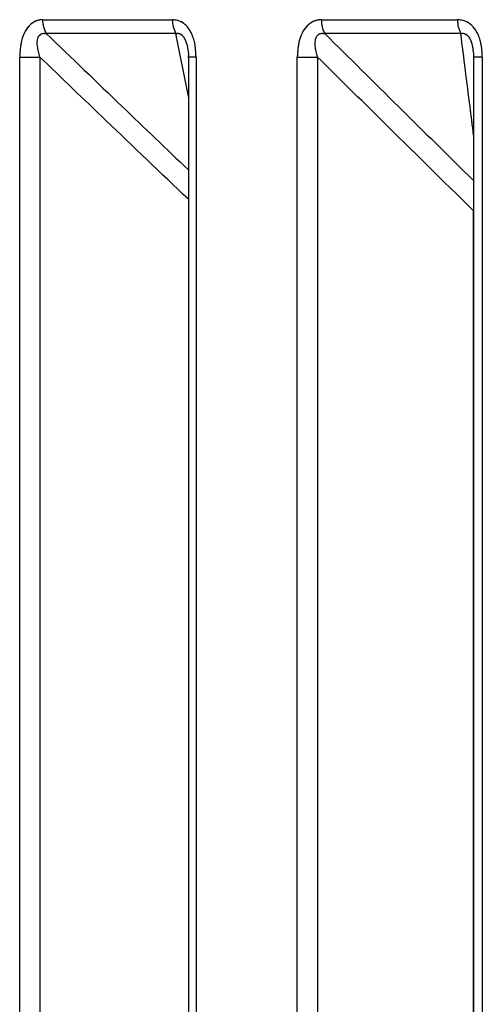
# Model space of a CAD drawing. Header units: inches. Extents: x 0.1 to 16.9, y 0.1 to 10.9.
# Tile 100 of 235: x 6.538625 to 6.539399, y 2.446275 to 2.447921. Entities that reach past the tile are written whole.
import ezdxf

# ---------------------------------------------------------------- set-up
doc = ezdxf.new("R2010")
doc.units = ezdxf.units.IN
doc.header["$MEASUREMENT"] = 0
doc.linetypes.add('PHANTOM', pattern=[0.49999999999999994, 0.25, -0.05, 0.05, -0.05, 0.05, -0.05])

msp = doc.modelspace()

# ---------------------------------------------------------------- linework, layer by layer
at = {"color": 7, "linetype": 'Continuous', "lineweight": 25}
for p, q in [((6.538663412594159, 2.447921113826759), (6.538880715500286, 2.447921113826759)), ((6.539129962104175, 2.447921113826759), (6.539357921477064, 2.447921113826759)), ((6.538886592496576, 2.447897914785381), (6.538669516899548, 2.447897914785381)), ((6.538907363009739, 2.447792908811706), (6.538886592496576, 2.447897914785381)), ((6.539363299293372, 2.447897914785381), (6.53913557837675, 2.447897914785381)), ((6.538624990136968, 2.443469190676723), (6.538624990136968, 2.447858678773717)), ((6.538624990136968, 2.447858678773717), (6.538658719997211, 2.447858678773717)), ((6.538658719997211, 2.447858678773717), (6.538658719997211, 2.443469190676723)), ((6.538907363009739, 2.447858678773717), (6.538907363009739, 2.443469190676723)), ((6.538920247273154, 2.447858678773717), (6.538907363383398, 2.447858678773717)), ((6.538920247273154, 2.447858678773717), (6.538920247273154, 2.443469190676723)), ((6.539089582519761, 2.443469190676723), (6.539089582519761, 2.447858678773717)), ((6.539089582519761, 2.447858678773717), (6.539123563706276, 2.447858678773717)), ((6.539123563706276, 2.447858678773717), (6.539123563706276, 2.443469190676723)), ((6.539384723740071, 2.447858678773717), (6.539384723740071, 2.443469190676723)), ((6.539399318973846, 2.447858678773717), (6.539384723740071, 2.447858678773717)), ((6.539399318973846, 2.447858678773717), (6.539399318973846, 2.443469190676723)), ((6.539383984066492, 2.447602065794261), (6.539383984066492, 2.443149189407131)), ((6.539384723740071, 2.447602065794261), (6.539383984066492, 2.447602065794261))]:
    msp.add_line(p, q, dxfattribs=at)
at = {"color": 7, "linetype": 'PHANTOM', "lineweight": 18}
for p, q in [((6.538663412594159, 2.447921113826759), (6.538880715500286, 2.447921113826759)), ((6.538663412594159, 2.447921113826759), (6.538880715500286, 2.447921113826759)), ((6.538663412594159, 2.447921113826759), (6.538880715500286, 2.447921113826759)), ((6.539129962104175, 2.447921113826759), (6.539357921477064, 2.447921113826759)), ((6.539129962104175, 2.447921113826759), (6.539357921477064, 2.447921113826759)), ((6.539129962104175, 2.447921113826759), (6.539357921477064, 2.447921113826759)), ((6.538886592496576, 2.447897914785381), (6.538669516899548, 2.447897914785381)), ((6.538886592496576, 2.447897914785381), (6.538669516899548, 2.447897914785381)), ((6.538886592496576, 2.447897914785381), (6.538669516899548, 2.447897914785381)), ((6.538907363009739, 2.447792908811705), (6.538886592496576, 2.447897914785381)), ((6.538907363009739, 2.447792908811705), (6.538886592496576, 2.447897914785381)), ((6.538907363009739, 2.447792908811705), (6.538886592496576, 2.447897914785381)), ((6.539363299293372, 2.447897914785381), (6.53913557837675, 2.447897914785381)), ((6.539363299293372, 2.447897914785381), (6.53913557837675, 2.447897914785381)), ((6.539363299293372, 2.447897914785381), (6.53913557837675, 2.447897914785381)), ((6.538624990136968, 2.443469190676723), (6.538624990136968, 2.447858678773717)), ((6.538624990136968, 2.447858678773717), (6.538658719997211, 2.447858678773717)), ((6.538624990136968, 2.443469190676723), (6.538624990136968, 2.447858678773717)), ((6.538624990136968, 2.447858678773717), (6.538658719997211, 2.447858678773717)), ((6.538624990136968, 2.443469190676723), (6.538624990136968, 2.447858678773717)), ((6.538624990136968, 2.447858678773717), (6.538658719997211, 2.447858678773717)), ((6.538658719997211, 2.447858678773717), (6.538658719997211, 2.443469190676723)), ((6.538658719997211, 2.447858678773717), (6.538658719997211, 2.443469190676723)), ((6.538658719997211, 2.447858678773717), (6.538658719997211, 2.443469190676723)), ((6.538907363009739, 2.447858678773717), (6.538907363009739, 2.443469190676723)), ((6.538920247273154, 2.447858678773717), (6.538907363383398, 2.447858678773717)), ((6.538907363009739, 2.447858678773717), (6.538907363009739, 2.443469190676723)), ((6.538920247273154, 2.447858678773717), (6.538907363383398, 2.447858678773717)), ((6.538907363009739, 2.447858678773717), (6.538907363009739, 2.443469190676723)), ((6.538920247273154, 2.447858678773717), (6.538907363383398, 2.447858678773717)), ((6.538920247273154, 2.447858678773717), (6.538920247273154, 2.443469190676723)), ((6.538920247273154, 2.447858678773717), (6.538920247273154, 2.443469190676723)), ((6.538920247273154, 2.447858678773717), (6.538920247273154, 2.443469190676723)), ((6.539089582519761, 2.443469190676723), (6.539089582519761, 2.447858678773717)), ((6.539089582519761, 2.447858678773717), (6.539123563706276, 2.447858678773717)), ((6.539089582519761, 2.443469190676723), (6.539089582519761, 2.447858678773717)), ((6.539089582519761, 2.447858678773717), (6.539123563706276, 2.447858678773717)), ((6.539089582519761, 2.443469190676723), (6.539089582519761, 2.447858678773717)), ((6.539089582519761, 2.447858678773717), (6.539123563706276, 2.447858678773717)), ((6.539123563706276, 2.447858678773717), (6.539123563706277, 2.443469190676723)), ((6.539123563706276, 2.447858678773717), (6.539123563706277, 2.443469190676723)), ((6.539123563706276, 2.447858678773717), (6.539123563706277, 2.443469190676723)), ((6.539384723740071, 2.447858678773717), (6.539384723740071, 2.443469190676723)), ((6.539399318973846, 2.447858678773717), (6.539384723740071, 2.447858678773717)), ((6.539384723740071, 2.447858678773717), (6.539384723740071, 2.443469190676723)), ((6.539399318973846, 2.447858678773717), (6.539384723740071, 2.447858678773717)), ((6.539384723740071, 2.447858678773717), (6.539384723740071, 2.443469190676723)), ((6.539399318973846, 2.447858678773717), (6.539384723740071, 2.447858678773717)), ((6.539399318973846, 2.447858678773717), (6.539399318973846, 2.443469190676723)), ((6.539399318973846, 2.447858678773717), (6.539399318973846, 2.443469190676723)), ((6.539399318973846, 2.447858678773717), (6.539399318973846, 2.443469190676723)), ((6.539383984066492, 2.447602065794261), (6.539383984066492, 2.443149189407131)), ((6.539384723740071, 2.447602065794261), (6.539383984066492, 2.447602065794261)), ((6.539383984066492, 2.447602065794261), (6.539383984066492, 2.443149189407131)), ((6.539384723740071, 2.447602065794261), (6.539383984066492, 2.447602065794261)), ((6.539383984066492, 2.447602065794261), (6.539383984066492, 2.443149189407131)), ((6.539384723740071, 2.447602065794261), (6.539383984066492, 2.447602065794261))]:
    msp.add_line(p, q, dxfattribs=at)
at = {"color": 7, "linetype": 'Continuous', "lineweight": 25}
for centre, radius, start, end in [((6.538707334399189, 2.44792026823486), 4.392994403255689e-05, 178.8970657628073, 210.5868007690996), ((6.538925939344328, 2.44792022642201), 4.523254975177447e-05, 178.8758579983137, 209.5554117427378), ((6.539176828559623, 2.447920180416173), 4.687574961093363e-05, 178.8590257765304, 208.3588635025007), ((6.539406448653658, 2.447920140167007), 4.853694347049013e-05, 178.8505593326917, 207.25209969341)]:
    msp.add_arc(centre, radius, start, end, dxfattribs=at)
at = {"color": 7, "linetype": 'PHANTOM', "lineweight": 18}
for centre, radius, start, end in [((6.538707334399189, 2.44792026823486), 4.392994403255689e-05, 178.8970657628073, 210.5868007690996), ((6.538707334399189, 2.44792026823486), 4.392994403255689e-05, 178.8970657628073, 210.5868007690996), ((6.538707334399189, 2.44792026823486), 4.392994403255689e-05, 178.8970657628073, 210.5868007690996), ((6.538925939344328, 2.44792022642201), 4.523254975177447e-05, 178.8758579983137, 209.5554117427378), ((6.538925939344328, 2.44792022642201), 4.523254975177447e-05, 178.8758579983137, 209.5554117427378), ((6.538925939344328, 2.44792022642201), 4.523254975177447e-05, 178.8758579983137, 209.5554117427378), ((6.539176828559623, 2.447920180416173), 4.687574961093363e-05, 178.8590257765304, 208.3588635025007), ((6.539176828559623, 2.447920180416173), 4.687574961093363e-05, 178.8590257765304, 208.3588635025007), ((6.539176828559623, 2.447920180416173), 4.687574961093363e-05, 178.8590257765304, 208.3588635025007), ((6.539406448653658, 2.447920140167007), 4.853694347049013e-05, 178.8505593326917, 207.25209969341), ((6.539406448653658, 2.447920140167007), 4.853694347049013e-05, 178.8505593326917, 207.25209969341), ((6.539406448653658, 2.447920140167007), 4.853694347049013e-05, 178.8505593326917, 207.25209969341)]:
    msp.add_arc(centre, radius, start, end, dxfattribs=at)
at = {"color": 7, "linetype": 'Continuous', "lineweight": 25}
for points, knots in [([(6.538663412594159, 2.447921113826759), (6.538660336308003, 2.447920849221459), (6.538653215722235, 2.447920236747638), (6.5386428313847, 2.447914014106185), (6.538633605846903, 2.447902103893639), (6.53862636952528, 2.447883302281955), (6.538625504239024, 2.44786785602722), (6.538624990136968, 2.447858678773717)], [0, 0, 0, 0, 0.1336272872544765, 0.3093030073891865, 0.4842287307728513, 0.6935591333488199, 1, 1, 1, 1]), ([(6.538920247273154, 2.447858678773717), (6.538919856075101, 2.447866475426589), (6.53891912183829, 2.447881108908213), (6.538912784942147, 2.44789941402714), (6.538903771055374, 2.447912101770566), (6.538892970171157, 2.447919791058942), (6.53888479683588, 2.447920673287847), (6.538880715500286, 2.447921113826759)], [0, 0, 0, 0, 0.2611752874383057, 0.4901980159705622, 0.6548011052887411, 0.8276257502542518, 1, 1, 1, 1]), ([(6.539129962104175, 2.447921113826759), (6.539126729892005, 2.447920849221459), (6.53911924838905, 2.447920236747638), (6.539108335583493, 2.447914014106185), (6.539098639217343, 2.447902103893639), (6.539091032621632, 2.447883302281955), (6.539090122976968, 2.447867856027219), (6.539089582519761, 2.447858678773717)], [0, 0, 0, 0, 0.1336272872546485, 0.3093030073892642, 0.4842287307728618, 0.6935591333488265, 1, 1, 1, 1]), ([(6.539399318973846, 2.447858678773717), (6.53939890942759, 2.447866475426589), (6.539398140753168, 2.447881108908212), (6.539391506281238, 2.447899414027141), (6.539382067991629, 2.447912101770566), (6.539370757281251, 2.447919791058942), (6.539362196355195, 2.447920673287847), (6.539357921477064, 2.447921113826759)], [0, 0, 0, 0, 0.2611752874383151, 0.4901980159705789, 0.6548011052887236, 0.8276257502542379, 1, 1, 1, 1]), ([(6.538658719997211, 2.447858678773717), (6.538656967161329, 2.447864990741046), (6.538654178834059, 2.447875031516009), (6.538654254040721, 2.447886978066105), (6.538656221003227, 2.447892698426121), (6.538658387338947, 2.447895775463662), (6.538660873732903, 2.447897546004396), (6.538664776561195, 2.447898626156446), (6.53866760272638, 2.4478982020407), (6.538669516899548, 2.447897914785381)], [0, 0, 0, 0, 0.3643207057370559, 0.5795439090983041, 0.6799835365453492, 0.7338312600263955, 0.822209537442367, 0.879581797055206, 1, 1, 1, 1]), ([(6.538669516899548, 2.447897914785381), (6.538711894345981, 2.447857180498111), (6.538791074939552, 2.447781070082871), (6.538870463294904, 2.44770521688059), (6.538907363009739, 2.447669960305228)], [0, 0, 0, 0, 0.5351999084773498, 1, 1, 1, 1]), ([(6.538886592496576, 2.447897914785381), (6.538887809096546, 2.44789817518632), (6.53888965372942, 2.447898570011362), (6.538892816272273, 2.447897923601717), (6.538895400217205, 2.447896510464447), (6.538898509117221, 2.447893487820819), (6.5389004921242, 2.447890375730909), (6.538903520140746, 2.447884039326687), (6.53890530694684, 2.447878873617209), (6.538905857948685, 2.44787437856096), (6.538905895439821, 2.447874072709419)], [0, 0, 0, 0, 0.1439149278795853, 0.2182066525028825, 0.3438981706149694, 0.4212667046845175, 0.5900602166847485, 0.6318949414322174, 0.974953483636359, 1, 1, 1, 1]), ([(6.539123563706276, 2.447858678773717), (6.539121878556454, 2.447864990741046), (6.539119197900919, 2.44787503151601), (6.539119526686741, 2.447886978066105), (6.53912168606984, 2.447892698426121), (6.539123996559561, 2.447895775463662), (6.539126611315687, 2.447897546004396), (6.539130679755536, 2.447898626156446), (6.539133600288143, 2.4478982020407), (6.53913557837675, 2.447897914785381)], [0, 0, 0, 0, 0.3643207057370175, 0.5795439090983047, 0.6799835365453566, 0.7338312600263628, 0.8222095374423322, 0.879581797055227, 1, 1, 1, 1]), ([(6.53913557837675, 2.447897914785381), (6.53917672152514, 2.447857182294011), (6.539259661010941, 2.447775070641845), (6.539342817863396, 2.447693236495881), (6.539384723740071, 2.447651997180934)], [0, 0, 0, 0, 0.4960622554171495, 1, 1, 1, 1]), ([(6.539363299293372, 2.447897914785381), (6.53936460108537, 2.447898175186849), (6.539366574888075, 2.447898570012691), (6.539369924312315, 2.447897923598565), (6.539372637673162, 2.44789651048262), (6.539375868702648, 2.44789348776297), (6.539377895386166, 2.44789037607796), (6.539380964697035, 2.447884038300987), (6.539383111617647, 2.447877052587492), (6.539383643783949, 2.447870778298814), (6.539383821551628, 2.447868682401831)], [0, 0, 0, 0, 0.1254671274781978, 0.190235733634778, 0.299815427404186, 0.367266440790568, 0.5144230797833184, 0.5508952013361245, 0.8499786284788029, 1, 1, 1, 1]), ([(6.539384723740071, 2.447728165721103), (6.539382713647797, 2.447744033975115), (6.539375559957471, 2.447800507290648), (6.539368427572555, 2.447857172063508), (6.539363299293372, 2.447897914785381)], [0, 0, 0, 0, 0.2809867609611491, 1, 1, 1, 1]), ([(6.538905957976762, 2.447874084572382), (6.538905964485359, 2.447874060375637), (6.538907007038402, 2.447870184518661), (6.538907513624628, 2.447864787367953), (6.538907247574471, 2.447859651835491), (6.538907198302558, 2.447858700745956)], [0, 0, 0, 0, 0.005092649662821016, 0.8157453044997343, 1, 1, 1, 1]), ([(6.539383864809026, 2.447868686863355), (6.539384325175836, 2.447865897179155), (6.539384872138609, 2.447862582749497), (6.539384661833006, 2.447859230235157), (6.53938462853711, 2.447858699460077)], [0, 0, 0, 0, 0.8416785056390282, 1, 1, 1, 1]), ([(6.538907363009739, 2.44762076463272), (6.538861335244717, 2.447664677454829), (6.538778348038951, 2.44774385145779), (6.538695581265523, 2.447823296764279), (6.538658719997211, 2.447858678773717)], [0, 0, 0, 0, 0.5546368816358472, 1, 1, 1, 1]), ([(6.539383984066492, 2.447602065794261), (6.539332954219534, 2.447652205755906), (6.539246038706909, 2.447737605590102), (6.539159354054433, 2.44782329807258), (6.539123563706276, 2.447858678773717)], [0, 0, 0, 0, 0.5871201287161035, 1, 1, 1, 1])]:
    msp.add_open_spline(points, degree=3, knots=knots, dxfattribs=at)
at = {"color": 7, "linetype": 'PHANTOM', "lineweight": 18}
for points, knots in [([(6.538663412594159, 2.447921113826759), (6.538660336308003, 2.447920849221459), (6.538653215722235, 2.447920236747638), (6.5386428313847, 2.447914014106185), (6.538633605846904, 2.447902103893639), (6.53862636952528, 2.447883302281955), (6.538625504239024, 2.44786785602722), (6.538624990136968, 2.447858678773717)], [0, 0, 0, 0, 0.1336272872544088, 0.3093030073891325, 0.4842287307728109, 0.6935591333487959, 1, 1, 1, 1]), ([(6.538663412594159, 2.447921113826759), (6.538660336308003, 2.447920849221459), (6.538653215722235, 2.447920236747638), (6.5386428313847, 2.447914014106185), (6.538633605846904, 2.447902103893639), (6.53862636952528, 2.447883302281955), (6.538625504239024, 2.44786785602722), (6.538624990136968, 2.447858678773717)], [0, 0, 0, 0, 0.1336272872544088, 0.3093030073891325, 0.4842287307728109, 0.6935591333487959, 1, 1, 1, 1]), ([(6.538663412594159, 2.447921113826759), (6.538660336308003, 2.447920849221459), (6.538653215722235, 2.447920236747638), (6.5386428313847, 2.447914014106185), (6.538633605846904, 2.447902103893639), (6.53862636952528, 2.447883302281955), (6.538625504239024, 2.44786785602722), (6.538624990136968, 2.447858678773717)], [0, 0, 0, 0, 0.1336272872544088, 0.3093030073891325, 0.4842287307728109, 0.6935591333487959, 1, 1, 1, 1]), ([(6.538920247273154, 2.447858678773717), (6.538919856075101, 2.447866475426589), (6.53891912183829, 2.447881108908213), (6.538912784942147, 2.447899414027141), (6.538903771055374, 2.447912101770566), (6.538892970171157, 2.447919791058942), (6.53888479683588, 2.447920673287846), (6.538880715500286, 2.447921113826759)], [0, 0, 0, 0, 0.2611752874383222, 0.4901980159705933, 0.654801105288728, 0.8276257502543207, 0.9999999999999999, 0.9999999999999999, 0.9999999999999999, 0.9999999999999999]), ([(6.538920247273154, 2.447858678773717), (6.538919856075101, 2.447866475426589), (6.53891912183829, 2.447881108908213), (6.538912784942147, 2.447899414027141), (6.538903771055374, 2.447912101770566), (6.538892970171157, 2.447919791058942), (6.53888479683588, 2.447920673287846), (6.538880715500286, 2.447921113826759)], [0, 0, 0, 0, 0.2611752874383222, 0.4901980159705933, 0.654801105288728, 0.8276257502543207, 0.9999999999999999, 0.9999999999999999, 0.9999999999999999, 0.9999999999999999]), ([(6.538920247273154, 2.447858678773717), (6.538919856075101, 2.447866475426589), (6.53891912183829, 2.447881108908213), (6.538912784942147, 2.447899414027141), (6.538903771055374, 2.447912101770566), (6.538892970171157, 2.447919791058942), (6.53888479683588, 2.447920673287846), (6.538880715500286, 2.447921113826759)], [0, 0, 0, 0, 0.2611752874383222, 0.4901980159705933, 0.654801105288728, 0.8276257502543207, 0.9999999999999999, 0.9999999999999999, 0.9999999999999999, 0.9999999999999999]), ([(6.539129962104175, 2.447921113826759), (6.539126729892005, 2.447920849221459), (6.53911924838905, 2.447920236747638), (6.539108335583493, 2.447914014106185), (6.539098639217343, 2.447902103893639), (6.539091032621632, 2.447883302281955), (6.539090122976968, 2.44786785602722), (6.539089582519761, 2.447858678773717)], [0, 0, 0, 0, 0.1336272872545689, 0.3093030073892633, 0.4842287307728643, 0.693559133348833, 1, 1, 1, 1]), ([(6.539129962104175, 2.447921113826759), (6.539126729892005, 2.447920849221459), (6.53911924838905, 2.447920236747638), (6.539108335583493, 2.447914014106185), (6.539098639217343, 2.447902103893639), (6.539091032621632, 2.447883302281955), (6.539090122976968, 2.44786785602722), (6.539089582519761, 2.447858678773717)], [0, 0, 0, 0, 0.1336272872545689, 0.3093030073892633, 0.4842287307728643, 0.693559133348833, 1, 1, 1, 1]), ([(6.539129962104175, 2.447921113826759), (6.539126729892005, 2.447920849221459), (6.53911924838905, 2.447920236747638), (6.539108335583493, 2.447914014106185), (6.539098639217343, 2.447902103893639), (6.539091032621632, 2.447883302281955), (6.539090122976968, 2.44786785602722), (6.539089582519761, 2.447858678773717)], [0, 0, 0, 0, 0.1336272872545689, 0.3093030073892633, 0.4842287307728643, 0.693559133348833, 1, 1, 1, 1]), ([(6.539399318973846, 2.447858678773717), (6.53939890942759, 2.447866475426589), (6.539398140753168, 2.447881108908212), (6.539391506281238, 2.447899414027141), (6.539382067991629, 2.447912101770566), (6.539370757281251, 2.447919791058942), (6.539362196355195, 2.447920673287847), (6.539357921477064, 2.447921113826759)], [0, 0, 0, 0, 0.2611752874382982, 0.4901980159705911, 0.6548011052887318, 0.8276257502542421, 1, 1, 1, 1]), ([(6.539399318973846, 2.447858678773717), (6.53939890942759, 2.447866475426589), (6.539398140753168, 2.447881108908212), (6.539391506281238, 2.447899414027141), (6.539382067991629, 2.447912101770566), (6.539370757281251, 2.447919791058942), (6.539362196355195, 2.447920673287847), (6.539357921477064, 2.447921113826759)], [0, 0, 0, 0, 0.2611752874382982, 0.4901980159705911, 0.6548011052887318, 0.8276257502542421, 1, 1, 1, 1]), ([(6.539399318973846, 2.447858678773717), (6.53939890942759, 2.447866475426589), (6.539398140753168, 2.447881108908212), (6.539391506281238, 2.447899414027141), (6.539382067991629, 2.447912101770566), (6.539370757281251, 2.447919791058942), (6.539362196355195, 2.447920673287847), (6.539357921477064, 2.447921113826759)], [0, 0, 0, 0, 0.2611752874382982, 0.4901980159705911, 0.6548011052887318, 0.8276257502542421, 1, 1, 1, 1]), ([(6.538658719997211, 2.447858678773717), (6.538656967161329, 2.447864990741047), (6.538654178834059, 2.447875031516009), (6.538654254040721, 2.447886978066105), (6.538656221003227, 2.447892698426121), (6.538658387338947, 2.447895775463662), (6.538660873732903, 2.447897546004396), (6.538664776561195, 2.447898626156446), (6.53866760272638, 2.4478982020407), (6.538669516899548, 2.447897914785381)], [0, 0, 0, 0, 0.364320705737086, 0.5795439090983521, 0.6799835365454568, 0.7338312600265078, 0.8222095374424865, 0.879581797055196, 1, 1, 1, 1]), ([(6.538658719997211, 2.447858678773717), (6.538656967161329, 2.447864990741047), (6.538654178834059, 2.447875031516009), (6.538654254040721, 2.447886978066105), (6.538656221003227, 2.447892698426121), (6.538658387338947, 2.447895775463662), (6.538660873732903, 2.447897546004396), (6.538664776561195, 2.447898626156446), (6.53866760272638, 2.4478982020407), (6.538669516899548, 2.447897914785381)], [0, 0, 0, 0, 0.364320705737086, 0.5795439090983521, 0.6799835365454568, 0.7338312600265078, 0.8222095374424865, 0.879581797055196, 1, 1, 1, 1]), ([(6.538658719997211, 2.447858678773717), (6.538656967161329, 2.447864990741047), (6.538654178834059, 2.447875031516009), (6.538654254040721, 2.447886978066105), (6.538656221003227, 2.447892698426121), (6.538658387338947, 2.447895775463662), (6.538660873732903, 2.447897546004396), (6.538664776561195, 2.447898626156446), (6.53866760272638, 2.4478982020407), (6.538669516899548, 2.447897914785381)], [0, 0, 0, 0, 0.364320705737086, 0.5795439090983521, 0.6799835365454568, 0.7338312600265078, 0.8222095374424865, 0.879581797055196, 1, 1, 1, 1]), ([(6.538669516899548, 2.447897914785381), (6.538711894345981, 2.447857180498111), (6.538791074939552, 2.447781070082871), (6.538870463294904, 2.44770521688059), (6.538907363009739, 2.447669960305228)], [0, 0, 0, 0, 0.5351999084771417, 1, 1, 1, 1]), ([(6.538669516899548, 2.447897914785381), (6.538711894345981, 2.447857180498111), (6.538791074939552, 2.447781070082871), (6.538870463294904, 2.44770521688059), (6.538907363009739, 2.447669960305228)], [0, 0, 0, 0, 0.5351999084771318, 1, 1, 1, 1]), ([(6.538669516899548, 2.447897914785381), (6.538711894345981, 2.447857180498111), (6.538791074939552, 2.447781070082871), (6.538870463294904, 2.44770521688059), (6.538907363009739, 2.447669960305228)], [0, 0, 0, 0, 0.535199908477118, 1, 1, 1, 1]), ([(6.538886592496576, 2.447897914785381), (6.538887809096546, 2.44789817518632), (6.53888965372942, 2.447898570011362), (6.538892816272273, 2.447897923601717), (6.538895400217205, 2.447896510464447), (6.538898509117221, 2.44789348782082), (6.5389004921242, 2.447890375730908), (6.538903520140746, 2.447884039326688), (6.53890530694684, 2.44787887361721), (6.538905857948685, 2.44787437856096), (6.538905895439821, 2.447874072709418)], [0, 0, 0, 0, 0.1439149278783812, 0.2182066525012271, 0.3438981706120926, 0.4212667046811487, 0.5900602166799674, 0.6318949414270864, 0.9749534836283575, 1, 1, 1, 1]), ([(6.538886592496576, 2.447897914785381), (6.538887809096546, 2.44789817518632), (6.53888965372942, 2.44789857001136), (6.538892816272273, 2.447897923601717), (6.538895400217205, 2.447896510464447), (6.538898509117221, 2.44789348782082), (6.5389004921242, 2.447890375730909), (6.538903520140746, 2.447884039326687), (6.53890530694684, 2.44787887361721), (6.538905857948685, 2.44787437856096), (6.538905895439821, 2.447874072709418)], [0, 0, 0, 0, 0.1439149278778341, 0.2182066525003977, 0.3438981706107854, 0.4212667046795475, 0.5900602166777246, 0.6318949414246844, 0.9749534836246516, 1, 1, 1, 1]), ([(6.538886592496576, 2.447897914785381), (6.538887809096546, 2.44789817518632), (6.53888965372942, 2.447898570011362), (6.538892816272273, 2.447897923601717), (6.538895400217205, 2.447896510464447), (6.538898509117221, 2.44789348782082), (6.5389004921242, 2.447890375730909), (6.538903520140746, 2.447884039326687), (6.53890530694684, 2.44787887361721), (6.538905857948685, 2.44787437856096), (6.538905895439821, 2.447874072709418)], [0, 0, 0, 0, 0.1439149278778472, 0.2182066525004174, 0.3438981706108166, 0.4212667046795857, 0.5900602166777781, 0.6318949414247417, 0.97495348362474, 1, 1, 1, 1]), ([(6.539123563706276, 2.447858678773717), (6.539121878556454, 2.447864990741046), (6.539119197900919, 2.447875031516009), (6.539119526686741, 2.447886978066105), (6.53912168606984, 2.447892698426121), (6.539123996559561, 2.447895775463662), (6.539126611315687, 2.447897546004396), (6.539130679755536, 2.447898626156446), (6.539133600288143, 2.4478982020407), (6.53913557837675, 2.447897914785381)], [0, 0, 0, 0, 0.3643207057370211, 0.5795439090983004, 0.6799835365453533, 0.7338312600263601, 0.8222095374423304, 0.8795817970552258, 1, 1, 1, 1]), ([(6.539123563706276, 2.447858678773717), (6.539121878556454, 2.447864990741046), (6.539119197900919, 2.447875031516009), (6.539119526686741, 2.447886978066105), (6.53912168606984, 2.447892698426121), (6.539123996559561, 2.447895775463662), (6.539126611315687, 2.447897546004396), (6.539130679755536, 2.447898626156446), (6.539133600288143, 2.4478982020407), (6.53913557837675, 2.447897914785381)], [0, 0, 0, 0, 0.3643207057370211, 0.5795439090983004, 0.6799835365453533, 0.7338312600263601, 0.8222095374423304, 0.8795817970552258, 1, 1, 1, 1]), ([(6.539123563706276, 2.447858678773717), (6.539121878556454, 2.447864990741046), (6.539119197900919, 2.447875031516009), (6.539119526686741, 2.447886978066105), (6.53912168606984, 2.447892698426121), (6.539123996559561, 2.447895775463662), (6.539126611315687, 2.447897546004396), (6.539130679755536, 2.447898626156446), (6.539133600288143, 2.4478982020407), (6.53913557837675, 2.447897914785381)], [0, 0, 0, 0, 0.3643207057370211, 0.5795439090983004, 0.6799835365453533, 0.7338312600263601, 0.8222095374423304, 0.8795817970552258, 1, 1, 1, 1]), ([(6.53913557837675, 2.447897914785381), (6.53917672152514, 2.447857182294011), (6.539259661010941, 2.447775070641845), (6.539342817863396, 2.447693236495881), (6.539384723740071, 2.447651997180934)], [0, 0, 0, 0, 0.4960622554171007, 1, 1, 1, 1]), ([(6.53913557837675, 2.447897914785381), (6.53917672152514, 2.447857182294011), (6.539259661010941, 2.447775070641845), (6.539342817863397, 2.447693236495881), (6.539384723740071, 2.447651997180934)], [0, 0, 0, 0, 0.4960622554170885, 1, 1, 1, 1]), ([(6.53913557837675, 2.447897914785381), (6.53917672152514, 2.447857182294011), (6.539259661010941, 2.447775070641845), (6.539342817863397, 2.447693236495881), (6.539384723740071, 2.447651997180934)], [0, 0, 0, 0, 0.4960622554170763, 1, 1, 1, 1]), ([(6.539363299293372, 2.447897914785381), (6.53936460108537, 2.447898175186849), (6.539366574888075, 2.447898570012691), (6.539369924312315, 2.447897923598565), (6.539372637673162, 2.44789651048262), (6.539375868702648, 2.44789348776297), (6.539377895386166, 2.44789037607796), (6.539380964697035, 2.447884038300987), (6.539383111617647, 2.447877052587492), (6.539383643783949, 2.447870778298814), (6.539383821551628, 2.447868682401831)], [0, 0, 0, 0, 0.1254671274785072, 0.1902357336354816, 0.2998154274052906, 0.3672664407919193, 0.5144230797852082, 0.5508952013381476, 0.8499786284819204, 0.9999999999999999, 0.9999999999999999, 0.9999999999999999, 0.9999999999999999]), ([(6.539363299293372, 2.447897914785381), (6.53936460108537, 2.447898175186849), (6.539366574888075, 2.447898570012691), (6.539369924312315, 2.447897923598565), (6.539372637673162, 2.44789651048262), (6.539375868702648, 2.44789348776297), (6.539377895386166, 2.44789037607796), (6.539380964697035, 2.447884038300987), (6.539383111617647, 2.447877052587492), (6.539383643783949, 2.447870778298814), (6.539383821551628, 2.447868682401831)], [0, 0, 0, 0, 0.1254671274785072, 0.1902357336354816, 0.2998154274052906, 0.3672664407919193, 0.5144230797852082, 0.5508952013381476, 0.8499786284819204, 0.9999999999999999, 0.9999999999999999, 0.9999999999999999, 0.9999999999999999]), ([(6.539363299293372, 2.447897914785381), (6.53936460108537, 2.447898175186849), (6.539366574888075, 2.447898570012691), (6.539369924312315, 2.447897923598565), (6.539372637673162, 2.44789651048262), (6.539375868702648, 2.44789348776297), (6.539377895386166, 2.44789037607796), (6.539380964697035, 2.447884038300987), (6.539383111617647, 2.447877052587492), (6.539383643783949, 2.447870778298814), (6.539383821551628, 2.447868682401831)], [0, 0, 0, 0, 0.1254671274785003, 0.1902357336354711, 0.2998154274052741, 0.367266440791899, 0.5144230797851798, 0.5508952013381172, 0.8499786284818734, 1, 1, 1, 1]), ([(6.539384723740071, 2.447728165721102), (6.539382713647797, 2.447744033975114), (6.539375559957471, 2.447800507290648), (6.539368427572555, 2.447857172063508), (6.539363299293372, 2.447897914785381)], [0, 0, 0, 0, 0.2809867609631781, 1, 1, 1, 1]), ([(6.539384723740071, 2.447728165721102), (6.539382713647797, 2.447744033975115), (6.539375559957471, 2.447800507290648), (6.539368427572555, 2.447857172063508), (6.539363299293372, 2.447897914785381)], [0, 0, 0, 0, 0.2809867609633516, 1, 1, 1, 1]), ([(6.539384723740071, 2.447728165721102), (6.539382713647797, 2.447744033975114), (6.539375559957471, 2.447800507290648), (6.539368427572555, 2.447857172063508), (6.539363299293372, 2.447897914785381)], [0, 0, 0, 0, 0.2809867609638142, 1, 1, 1, 1]), ([(6.538905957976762, 2.447874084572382), (6.538905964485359, 2.447874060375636), (6.5389070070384, 2.447870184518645), (6.538907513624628, 2.447864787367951), (6.538907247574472, 2.447859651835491), (6.538907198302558, 2.447858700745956)], [0, 0, 0, 0, 0.005092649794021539, 0.8157453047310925, 1, 1, 1, 1]), ([(6.538905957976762, 2.447874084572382), (6.538905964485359, 2.447874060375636), (6.538907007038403, 2.447870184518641), (6.538907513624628, 2.447864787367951), (6.538907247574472, 2.447859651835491), (6.538907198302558, 2.447858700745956)], [0, 0, 0, 0, 0.005092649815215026, 0.8157453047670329, 1, 1, 1, 1]), ([(6.538905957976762, 2.447874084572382), (6.538905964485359, 2.447874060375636), (6.5389070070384, 2.447870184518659), (6.538907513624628, 2.44786478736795), (6.538907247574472, 2.44785965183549), (6.538907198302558, 2.447858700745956)], [0, 0, 0, 0, 0.005092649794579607, 0.8157453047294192, 1, 1, 1, 1]), ([(6.539383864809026, 2.447868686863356), (6.539384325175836, 2.447865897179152), (6.539384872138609, 2.447862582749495), (6.539384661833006, 2.447859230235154), (6.53938462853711, 2.447858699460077)], [0, 0, 0, 0, 0.8416785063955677, 1, 1, 1, 1]), ([(6.539383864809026, 2.447868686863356), (6.539384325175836, 2.447865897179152), (6.539384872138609, 2.447862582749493), (6.539384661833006, 2.447859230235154), (6.53938462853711, 2.447858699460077)], [0, 0, 0, 0, 0.841678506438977, 1, 1, 1, 1]), ([(6.539383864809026, 2.447868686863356), (6.539384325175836, 2.447865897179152), (6.539384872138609, 2.447862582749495), (6.539384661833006, 2.447859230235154), (6.53938462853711, 2.447858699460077)], [0, 0, 0, 0, 0.8416785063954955, 1, 1, 1, 1]), ([(6.538907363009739, 2.44762076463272), (6.538861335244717, 2.447664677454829), (6.538778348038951, 2.44774385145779), (6.538695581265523, 2.447823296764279), (6.538658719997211, 2.447858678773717)], [0, 0, 0, 0, 0.5546368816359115, 0.9999999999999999, 0.9999999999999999, 0.9999999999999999, 0.9999999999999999]), ([(6.538907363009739, 2.44762076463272), (6.538861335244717, 2.447664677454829), (6.538778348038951, 2.44774385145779), (6.538695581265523, 2.447823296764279), (6.538658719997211, 2.447858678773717)], [0, 0, 0, 0, 0.5546368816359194, 1, 1, 1, 1]), ([(6.538907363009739, 2.44762076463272), (6.538861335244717, 2.447664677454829), (6.538778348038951, 2.44774385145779), (6.538695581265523, 2.447823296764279), (6.538658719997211, 2.447858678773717)], [0, 0, 0, 0, 0.5546368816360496, 1, 1, 1, 1]), ([(6.539383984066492, 2.447602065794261), (6.539332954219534, 2.447652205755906), (6.539246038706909, 2.447737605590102), (6.539159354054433, 2.44782329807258), (6.539123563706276, 2.447858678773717)], [0, 0, 0, 0, 0.5871201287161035, 1, 1, 1, 1]), ([(6.539383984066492, 2.447602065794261), (6.539332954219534, 2.447652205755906), (6.539246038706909, 2.447737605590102), (6.539159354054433, 2.44782329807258), (6.539123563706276, 2.447858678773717)], [0, 0, 0, 0, 0.5871201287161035, 1, 1, 1, 1]), ([(6.539383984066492, 2.447602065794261), (6.539332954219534, 2.447652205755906), (6.539246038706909, 2.447737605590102), (6.539159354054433, 2.44782329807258), (6.539123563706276, 2.447858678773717)], [0, 0, 0, 0, 0.5871201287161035, 1, 1, 1, 1])]:
    msp.add_open_spline(points, degree=3, knots=knots, dxfattribs=at)

doc.saveas('drawing.dxf')
